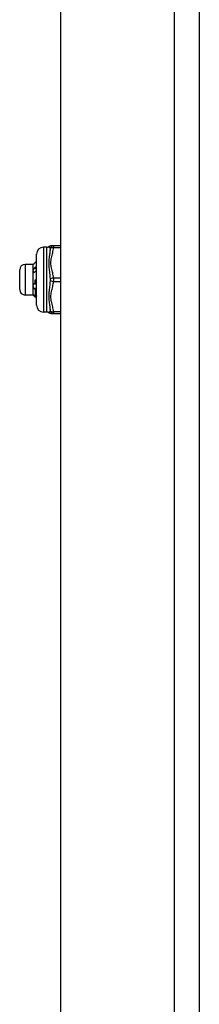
# Model space of a CAD drawing. Header units: inches. Extents: x 3.4 to 82.4, y 3.9 to 45.4.
# Tile 62 of 114: x 19 to 20.1, y 19.1 to 24.8. Entities that reach past the tile are written whole.
import ezdxf

# ---------------------------------------------------------------- set-up
doc = ezdxf.new("R2010")
doc.units = ezdxf.units.IN
doc.header["$MEASUREMENT"] = 0
doc.layers.add('Visible Edges(ANSI)', color=7, linetype='Continuous', lineweight=25)
doc.layers.add('Visible Tangent Edges(ANSI)', color=7, linetype='Continuous', lineweight=25)

msp = doc.modelspace()

# ---------------------------------------------------------------- linework, layer by layer
at = {"layer": 'Visible Edges(ANSI)'}
for p, q in [((20.0657, 8.04), (20.0657, 31.551)), ((19.2657, 13.737), (19.2657, 25.854)), ((19.1257, 23.106), (19.1257, 23.4013)), ((19.1847, 23.4407), (19.1651, 23.4407)), ((19.2239, 23.4485), (19.2084, 23.4485)), ((19.2657, 23.4485), (19.2239, 23.4485)), ((19.0284, 23.1966), (19.0284, 23.3108)), ((19.1071, 23.3423), (19.0599, 23.3423)), ((19.1071, 23.3423), (19.1076, 23.3427)), ((19.1071, 23.3057), (19.1071, 23.3423)), ((19.1071, 23.2176), (19.1071, 23.3057)), ((19.117, 23.2537), (19.1257, 23.2537)), ((19.1071, 23.1656), (19.1071, 23.2176)), ((19.1178, 23.2296), (19.1185, 23.23)), ((19.1071, 23.1651), (19.0599, 23.1651)), ((19.1071, 23.1651), (19.1071, 23.1656)), ((19.1071, 23.1651), (19.1076, 23.1646)), ((19.1085, 23.1639), (19.112, 23.1639)), ((19.1257, 23.154), (19.122, 23.1503)), ((19.1257, 23.1539), (19.1221, 23.1503)), ((19.125, 23.1593), (19.1257, 23.1587)), ((19.1847, 23.0667), (19.1651, 23.0667)), ((19.2084, 23.0588), (19.2239, 23.0588)), ((19.2239, 23.0588), (19.2657, 23.0588))]:
    msp.add_line(p, q, dxfattribs=at)
at = {"layer": 'Visible Edges(ANSI)', "flags": 128}
for points in [[(19.1257, 23.3608), (19.125, 23.3601), (19.1243, 23.3593), (19.1235, 23.3586), (19.1228, 23.3579), (19.1221, 23.3572), (19.1214, 23.3565), (19.1207, 23.3557), (19.12, 23.355), (19.1193, 23.3543), (19.1185, 23.3536), (19.1178, 23.3529), (19.1171, 23.3521), (19.1164, 23.3514), (19.1157, 23.3507), (19.115, 23.35), (19.1142, 23.3492), (19.1135, 23.3485), (19.1128, 23.3478), (19.1121, 23.3471), (19.1114, 23.3463), (19.1107, 23.3456), (19.11, 23.3449), (19.1092, 23.3442), (19.1085, 23.3434)], [(19.1071, 23.3057), (19.1071, 23.3063), (19.1072, 23.3068), (19.1072, 23.3074), (19.1072, 23.3079), (19.1072, 23.3084), (19.1072, 23.309), (19.1073, 23.3095), (19.1073, 23.31), (19.1073, 23.3106), (19.1074, 23.3111), (19.1074, 23.3117), (19.1075, 23.3122), (19.1076, 23.3127), (19.1076, 23.3133), (19.1077, 23.3138), (19.1078, 23.3143), (19.1078, 23.3149), (19.1079, 23.3154), (19.108, 23.3159), (19.1081, 23.3165), (19.1082, 23.317), (19.1083, 23.3175), (19.1084, 23.3181), (19.1085, 23.3186)], [(19.1085, 23.2931), (19.1084, 23.2937), (19.1083, 23.2942), (19.1082, 23.2947), (19.1081, 23.2952), (19.108, 23.2957), (19.1079, 23.2963), (19.1078, 23.2968), (19.1078, 23.2973), (19.1077, 23.2978), (19.1076, 23.2984), (19.1076, 23.2989), (19.1075, 23.2994), (19.1074, 23.2999), (19.1074, 23.3005), (19.1073, 23.301), (19.1073, 23.3015), (19.1073, 23.302), (19.1072, 23.3026), (19.1072, 23.3031), (19.1072, 23.3036), (19.1072, 23.3041), (19.1072, 23.3047), (19.1071, 23.3052), (19.1071, 23.3057)], [(19.1085, 23.3434), (19.1085, 23.3434), (19.1084, 23.3434), (19.1084, 23.3433), (19.1083, 23.3433), (19.1083, 23.3433), (19.1083, 23.3433), (19.1082, 23.3432), (19.1082, 23.3432), (19.1081, 23.3432), (19.1081, 23.3431), (19.1081, 23.3431), (19.108, 23.3431), (19.108, 23.3431), (19.108, 23.343), (19.1079, 23.343), (19.1079, 23.343), (19.1078, 23.3429), (19.1078, 23.3429), (19.1078, 23.3429), (19.1078, 23.3429), (19.1077, 23.3428), (19.1077, 23.3428), (19.1077, 23.3428), (19.1076, 23.3427)], [(19.1085, 23.3186), (19.1092, 23.3191), (19.11, 23.3196), (19.1107, 23.3201), (19.1114, 23.3205), (19.1121, 23.321), (19.1128, 23.3215), (19.1135, 23.322), (19.1142, 23.3225), (19.115, 23.323), (19.1157, 23.3235), (19.1164, 23.324), (19.1171, 23.3245), (19.1178, 23.325), (19.1185, 23.3255), (19.1193, 23.326), (19.12, 23.3265), (19.1207, 23.327), (19.1214, 23.3275), (19.1221, 23.328), (19.1228, 23.3285), (19.1235, 23.329), (19.1243, 23.3295), (19.125, 23.33), (19.1257, 23.3306)], [(19.1085, 23.3186), (19.1092, 23.3187), (19.11, 23.3187), (19.1107, 23.3188), (19.1114, 23.3188), (19.1121, 23.3189), (19.1128, 23.3189), (19.1135, 23.319), (19.1143, 23.3191), (19.115, 23.3191), (19.1157, 23.3192), (19.1164, 23.3192), (19.1171, 23.3193), (19.1178, 23.3194), (19.1185, 23.3194), (19.1193, 23.3195), (19.12, 23.3195), (19.1207, 23.3196), (19.1214, 23.3196), (19.1221, 23.3197), (19.1228, 23.3198), (19.1235, 23.3198), (19.1243, 23.3199), (19.125, 23.3199), (19.1257, 23.32)], [(19.1257, 23.3055), (19.125, 23.305), (19.1243, 23.3045), (19.1235, 23.304), (19.1228, 23.3034), (19.1221, 23.3029), (19.1214, 23.3024), (19.1207, 23.3019), (19.12, 23.3013), (19.1193, 23.3008), (19.1185, 23.3003), (19.1178, 23.2998), (19.1171, 23.2993), (19.1164, 23.2988), (19.1157, 23.2982), (19.115, 23.2977), (19.1142, 23.2972), (19.1135, 23.2967), (19.1128, 23.2962), (19.1121, 23.2957), (19.1114, 23.2952), (19.1107, 23.2947), (19.11, 23.2942), (19.1092, 23.2936), (19.1085, 23.2931)], [(19.1071, 23.2176), (19.1071, 23.2182), (19.1072, 23.2189), (19.1072, 23.2195), (19.1072, 23.2201), (19.1072, 23.2207), (19.1072, 23.2213), (19.1073, 23.2219), (19.1073, 23.2225), (19.1073, 23.2231), (19.1074, 23.2237), (19.1074, 23.2243), (19.1075, 23.2249), (19.1076, 23.2255), (19.1076, 23.2261), (19.1077, 23.2268), (19.1078, 23.2274), (19.1078, 23.228), (19.1079, 23.2286), (19.108, 23.2292), (19.1081, 23.2298), (19.1082, 23.2304), (19.1083, 23.231), (19.1084, 23.2316), (19.1085, 23.2322)], [(19.1085, 23.2322), (19.1089, 23.2321), (19.1093, 23.232), (19.1097, 23.2318), (19.1101, 23.2317), (19.1105, 23.2316), (19.1108, 23.2315), (19.1112, 23.2314), (19.1116, 23.2313), (19.112, 23.2312), (19.1124, 23.2311), (19.1128, 23.231), (19.1131, 23.2309), (19.1135, 23.2307), (19.1139, 23.2306), (19.1143, 23.2305), (19.1147, 23.2304), (19.1151, 23.2303), (19.1154, 23.2302), (19.1158, 23.2301), (19.1162, 23.23), (19.1166, 23.2299), (19.117, 23.2298), (19.1174, 23.2297), (19.1178, 23.2296)], [(19.117, 23.2537), (19.117, 23.2527), (19.1171, 23.2517), (19.1172, 23.2507), (19.1172, 23.2497), (19.1173, 23.2487), (19.1174, 23.2477), (19.1174, 23.2467), (19.1175, 23.2457), (19.1176, 23.2447), (19.1176, 23.2437), (19.1177, 23.2427), (19.1177, 23.2417), (19.1178, 23.2408), (19.1179, 23.2398), (19.1179, 23.2388), (19.118, 23.2378), (19.1181, 23.2368), (19.1181, 23.2358), (19.1182, 23.2348), (19.1183, 23.2339), (19.1183, 23.2329), (19.1184, 23.2319), (19.1184, 23.2309), (19.1185, 23.23)], [(19.1178, 23.2296), (19.1177, 23.2306), (19.1177, 23.2316), (19.1177, 23.2325), (19.1176, 23.2335), (19.1176, 23.2345), (19.1176, 23.2355), (19.1175, 23.2365), (19.1175, 23.2375), (19.1175, 23.2385), (19.1174, 23.2395), (19.1174, 23.2406), (19.1174, 23.2416), (19.1173, 23.2426), (19.1173, 23.2436), (19.1173, 23.2446), (19.1172, 23.2456), (19.1172, 23.2466), (19.1172, 23.2476), (19.1171, 23.2486), (19.1171, 23.2496), (19.1171, 23.2506), (19.117, 23.2516), (19.117, 23.2527), (19.117, 23.2537)], [(19.1085, 23.2034), (19.1084, 23.204), (19.1083, 23.2046), (19.1082, 23.2052), (19.1081, 23.2058), (19.108, 23.2063), (19.1079, 23.2069), (19.1078, 23.2075), (19.1078, 23.2081), (19.1077, 23.2087), (19.1076, 23.2093), (19.1076, 23.2099), (19.1075, 23.2105), (19.1074, 23.2111), (19.1074, 23.2117), (19.1073, 23.2123), (19.1073, 23.2129), (19.1073, 23.2135), (19.1072, 23.2141), (19.1072, 23.2147), (19.1072, 23.2152), (19.1072, 23.2158), (19.1072, 23.2164), (19.1071, 23.217), (19.1071, 23.2176)], [(19.1085, 23.2034), (19.1092, 23.2035), (19.11, 23.2035), (19.1107, 23.2036), (19.1114, 23.2037), (19.1121, 23.2037), (19.1128, 23.2038), (19.1135, 23.2039), (19.1143, 23.204), (19.115, 23.204), (19.1157, 23.2041), (19.1164, 23.2042), (19.1171, 23.2042), (19.1178, 23.2043), (19.1185, 23.2044), (19.1193, 23.2045), (19.12, 23.2045), (19.1207, 23.2046), (19.1214, 23.2047), (19.1221, 23.2047), (19.1228, 23.2048), (19.1235, 23.2049), (19.1243, 23.205), (19.125, 23.205), (19.1257, 23.2051)], [(19.1187, 23.2003), (19.1183, 23.2005), (19.1179, 23.2006), (19.1175, 23.2007), (19.117, 23.2008), (19.1166, 23.201), (19.1162, 23.2011), (19.1158, 23.2012), (19.1153, 23.2013), (19.1149, 23.2015), (19.1145, 23.2016), (19.1141, 23.2017), (19.1136, 23.2018), (19.1132, 23.202), (19.1128, 23.2021), (19.1124, 23.2022), (19.1119, 23.2023), (19.1115, 23.2025), (19.1111, 23.2026), (19.1107, 23.2027), (19.1102, 23.2029), (19.1098, 23.203), (19.1094, 23.2031), (19.109, 23.2033), (19.1085, 23.2034)], [(19.1185, 23.23), (19.1188, 23.2299), (19.1191, 23.2298), (19.1194, 23.2297), (19.1197, 23.2297), (19.12, 23.2296), (19.1203, 23.2295), (19.1206, 23.2294), (19.1209, 23.2293), (19.1212, 23.2293), (19.1215, 23.2292), (19.1218, 23.2291), (19.1221, 23.229), (19.1224, 23.2289), (19.1227, 23.2289), (19.123, 23.2288), (19.1233, 23.2287), (19.1236, 23.2286), (19.1239, 23.2286), (19.1242, 23.2285), (19.1245, 23.2284), (19.1248, 23.2283), (19.1251, 23.2283), (19.1254, 23.2282), (19.1257, 23.2281)], [(19.1205, 23.2012), (19.1204, 23.2012), (19.1204, 23.2012), (19.1203, 23.2011), (19.1202, 23.2011), (19.1201, 23.201), (19.1201, 23.201), (19.12, 23.201), (19.1199, 23.2009), (19.1198, 23.2009), (19.1198, 23.2009), (19.1197, 23.2008), (19.1196, 23.2008), (19.1196, 23.2008), (19.1195, 23.2007), (19.1194, 23.2007), (19.1193, 23.2006), (19.1193, 23.2006), (19.1192, 23.2006), (19.1191, 23.2005), (19.119, 23.2005), (19.119, 23.2005), (19.1189, 23.2004), (19.1188, 23.2004), (19.1187, 23.2003)], [(19.121, 23.1551), (19.1209, 23.1561), (19.1208, 23.1572), (19.1208, 23.1583), (19.1207, 23.1596), (19.1206, 23.1609), (19.1205, 23.1623), (19.1204, 23.1638), (19.1203, 23.1654), (19.1202, 23.167), (19.1201, 23.1688), (19.12, 23.1706), (19.1199, 23.1725), (19.1198, 23.1744), (19.1197, 23.1765), (19.1196, 23.1786), (19.1195, 23.1808), (19.1194, 23.183), (19.1193, 23.1853), (19.1192, 23.1877), (19.1191, 23.1901), (19.119, 23.1926), (19.1189, 23.1951), (19.1188, 23.1977), (19.1187, 23.2003)], [(19.1257, 23.1998), (19.1255, 23.1998), (19.1253, 23.1999), (19.125, 23.1999), (19.1248, 23.2), (19.1246, 23.2001), (19.1244, 23.2001), (19.1242, 23.2002), (19.124, 23.2002), (19.1237, 23.2003), (19.1235, 23.2004), (19.1233, 23.2004), (19.1231, 23.2005), (19.1229, 23.2005), (19.1227, 23.2006), (19.1225, 23.2007), (19.1222, 23.2007), (19.122, 23.2008), (19.1218, 23.2009), (19.1216, 23.2009), (19.1214, 23.201), (19.1212, 23.201), (19.1209, 23.2011), (19.1207, 23.2012), (19.1205, 23.2012)], [(19.1205, 23.2012), (19.1207, 23.1988), (19.1209, 23.1963), (19.1211, 23.1939), (19.1213, 23.1916), (19.1214, 23.1894), (19.1216, 23.1871), (19.1218, 23.185), (19.122, 23.1829), (19.1222, 23.1809), (19.1224, 23.1789), (19.1226, 23.177), (19.1228, 23.1752), (19.1229, 23.1735), (19.1231, 23.1718), (19.1233, 23.1702), (19.1235, 23.1687), (19.1237, 23.1672), (19.1239, 23.1659), (19.1241, 23.1646), (19.1243, 23.1634), (19.1245, 23.1622), (19.1246, 23.1612), (19.1248, 23.1602), (19.125, 23.1593)], [(19.1071, 23.1656), (19.1071, 23.1656), (19.1072, 23.1657), (19.1072, 23.1658), (19.1072, 23.1658), (19.1072, 23.1659), (19.1072, 23.166), (19.1073, 23.1661), (19.1073, 23.1661), (19.1073, 23.1662), (19.1074, 23.1663), (19.1074, 23.1663), (19.1075, 23.1664), (19.1076, 23.1665), (19.1076, 23.1665), (19.1077, 23.1666), (19.1078, 23.1667), (19.1078, 23.1668), (19.1079, 23.1668), (19.108, 23.1669), (19.1081, 23.167), (19.1082, 23.167), (19.1083, 23.1671), (19.1084, 23.1672), (19.1085, 23.1673)], [(19.1085, 23.1639), (19.1084, 23.164), (19.1083, 23.1641), (19.1082, 23.1641), (19.1081, 23.1642), (19.108, 23.1643), (19.1079, 23.1643), (19.1078, 23.1644), (19.1078, 23.1645), (19.1077, 23.1645), (19.1076, 23.1646), (19.1076, 23.1647), (19.1075, 23.1647), (19.1074, 23.1648), (19.1074, 23.1649), (19.1073, 23.165), (19.1073, 23.165), (19.1073, 23.1651), (19.1072, 23.1652), (19.1072, 23.1652), (19.1072, 23.1653), (19.1072, 23.1654), (19.1072, 23.1654), (19.1071, 23.1655), (19.1071, 23.1656)], [(19.1085, 23.1673), (19.1091, 23.1668), (19.1096, 23.1662), (19.1101, 23.1657), (19.1106, 23.1652), (19.1111, 23.1647), (19.1117, 23.1642), (19.1122, 23.1637), (19.1127, 23.1632), (19.1132, 23.1627), (19.1137, 23.1622), (19.1143, 23.1617), (19.1148, 23.1612), (19.1153, 23.1607), (19.1158, 23.1602), (19.1163, 23.1597), (19.1169, 23.1591), (19.1174, 23.1586), (19.1179, 23.1581), (19.1184, 23.1576), (19.119, 23.1571), (19.1195, 23.1566), (19.12, 23.1561), (19.1205, 23.1556), (19.121, 23.1551)], [(19.122, 23.1503), (19.1214, 23.1508), (19.1209, 23.1514), (19.1203, 23.152), (19.1198, 23.1525), (19.1192, 23.1531), (19.1186, 23.1537), (19.1181, 23.1542), (19.1175, 23.1548), (19.1169, 23.1554), (19.1164, 23.1559), (19.1158, 23.1565), (19.1153, 23.1571), (19.1147, 23.1576), (19.1141, 23.1582), (19.1136, 23.1588), (19.113, 23.1594), (19.1125, 23.1599), (19.1119, 23.1605), (19.1113, 23.1611), (19.1108, 23.1616), (19.1102, 23.1622), (19.1097, 23.1628), (19.1091, 23.1633), (19.1085, 23.1639)], [(19.121, 23.1551), (19.1212, 23.1553), (19.1214, 23.1555), (19.1215, 23.1556), (19.1217, 23.1558), (19.1219, 23.156), (19.122, 23.1562), (19.1222, 23.1563), (19.1224, 23.1565), (19.1225, 23.1567), (19.1227, 23.1569), (19.1229, 23.157), (19.123, 23.1572), (19.1232, 23.1574), (19.1234, 23.1576), (19.1235, 23.1577), (19.1237, 23.1579), (19.1239, 23.1581), (19.124, 23.1583), (19.1242, 23.1584), (19.1244, 23.1586), (19.1245, 23.1588), (19.1247, 23.159), (19.1249, 23.1592), (19.125, 23.1593)], [(19.1221, 23.1503), (19.1221, 23.1503), (19.1221, 23.1503), (19.1221, 23.1503), (19.1221, 23.1503), (19.1221, 23.1503), (19.1221, 23.1503), (19.1221, 23.1503), (19.1221, 23.1503), (19.1221, 23.1503), (19.1221, 23.1503), (19.1221, 23.1503), (19.122, 23.1503), (19.122, 23.1503), (19.122, 23.1503), (19.122, 23.1503), (19.122, 23.1503), (19.122, 23.1503), (19.122, 23.1503), (19.122, 23.1503), (19.122, 23.1503), (19.122, 23.1503), (19.122, 23.1503), (19.122, 23.1503), (19.122, 23.1503)]]:
    msp.add_lwpolyline(points, dxfattribs=at)
at = {"layer": 'Visible Edges(ANSI)'}
for centre, radius, start, end in [((19.1651, 23.4013), 0.0394, 90, 180), ((19.1847, 23.4604), 0.0197, 270, 306.8699), ((19.2084, 23.4289), 0.0197, 90, 126.8699), ((19.0599, 23.3108), 0.0315, 90, 180), ((19.0599, 23.1966), 0.0315, 180, 270), ((19.1651, 23.106), 0.0394, 180, 270), ((19.1847, 23.047), 0.0197, 53.1301, 90), ((19.2084, 23.0785), 0.0197, 233.1301, 270)]:
    msp.add_arc(centre, radius, start, end, dxfattribs=at)
at = {"layer": 'Visible Tangent Edges(ANSI)'}
for p, q in [((19.9197, 31.551), (19.9197, 8.04)), ((19.1651, 23.4407), (19.1651, 23.0667)), ((19.1847, 23.0667), (19.1847, 23.4407)), ((19.2239, 23.4485), (19.2239, 23.4387)), ((19.2239, 23.4387), (19.2657, 23.4387)), ((19.0599, 23.3423), (19.0599, 23.1651)), ((19.2657, 23.2635), (19.2239, 23.2635)), ((19.2239, 23.2635), (19.2239, 23.2438)), ((19.2239, 23.2438), (19.2657, 23.2438)), ((19.2657, 23.0686), (19.2239, 23.0686)), ((19.2239, 23.0686), (19.2239, 23.0588))]:
    msp.add_line(p, q, dxfattribs=at)
at = {"layer": 'Visible Tangent Edges(ANSI)', "flags": 128}
for points in [[(19.1966, 23.4446), (19.1966, 23.4446), (19.1967, 23.4445), (19.1969, 23.4443), (19.1971, 23.4441), (19.1974, 23.4439), (19.1977, 23.4435), (19.1981, 23.4432), (19.1985, 23.4427), (19.1989, 23.4423), (19.1993, 23.4417), (19.1998, 23.4412), (19.2002, 23.4406), (19.2007, 23.4399), (19.2011, 23.4392), (19.2016, 23.4385), (19.202, 23.4377), (19.2024, 23.437), (19.2028, 23.4361), (19.2031, 23.4353), (19.2034, 23.4344), (19.2037, 23.4335), (19.204, 23.4326), (19.2042, 23.4317), (19.2043, 23.4308)], [(19.2043, 23.4308), (19.204, 23.4251), (19.2034, 23.4192), (19.2028, 23.4132), (19.202, 23.4069), (19.2011, 23.4005), (19.2002, 23.3938), (19.1993, 23.3869), (19.1985, 23.3798), (19.1977, 23.3725), (19.1971, 23.3649), (19.1967, 23.3571), (19.1966, 23.3491), (19.1967, 23.341), (19.1971, 23.3328), (19.1977, 23.3247), (19.1985, 23.3165), (19.1993, 23.3084), (19.2002, 23.3004), (19.2011, 23.2924), (19.202, 23.2845), (19.2028, 23.2766), (19.2034, 23.2689), (19.204, 23.2612), (19.2043, 23.2537)], [(19.2239, 23.2635), (19.2232, 23.2709), (19.2221, 23.2782), (19.2208, 23.2855), (19.2192, 23.2928), (19.2175, 23.3001), (19.2157, 23.3073), (19.2139, 23.3145), (19.2122, 23.3217), (19.2107, 23.329), (19.2094, 23.3363), (19.2086, 23.3437), (19.2084, 23.3511), (19.2087, 23.3585), (19.2094, 23.3658), (19.2106, 23.3731), (19.2122, 23.3804), (19.2139, 23.3877), (19.2157, 23.3949), (19.2175, 23.4021), (19.2192, 23.4094), (19.2208, 23.4167), (19.2221, 23.424), (19.2232, 23.4313), (19.2239, 23.4387)], [(19.2043, 23.2537), (19.204, 23.2461), (19.2034, 23.2385), (19.2028, 23.2307), (19.202, 23.2229), (19.2011, 23.2149), (19.2002, 23.2069), (19.1993, 23.1989), (19.1985, 23.1908), (19.1977, 23.1826), (19.1971, 23.1744), (19.1967, 23.1663), (19.1966, 23.1582), (19.1967, 23.1502), (19.1971, 23.1424), (19.1977, 23.1348), (19.1985, 23.1275), (19.1993, 23.1204), (19.2002, 23.1135), (19.2011, 23.1068), (19.202, 23.1004), (19.2028, 23.0942), (19.2034, 23.0881), (19.204, 23.0822), (19.2043, 23.0766)], [(19.2239, 23.0686), (19.2232, 23.076), (19.2221, 23.0833), (19.2208, 23.0907), (19.2192, 23.0979), (19.2175, 23.1052), (19.2157, 23.1124), (19.2139, 23.1196), (19.2122, 23.1269), (19.2106, 23.1341), (19.2094, 23.1414), (19.2086, 23.1488), (19.2084, 23.1562), (19.2087, 23.1636), (19.2094, 23.171), (19.2106, 23.1783), (19.2122, 23.1855), (19.2139, 23.1928), (19.2157, 23.2), (19.2175, 23.2073), (19.2192, 23.2145), (19.2208, 23.2218), (19.2221, 23.2291), (19.2232, 23.2365), (19.2239, 23.2438)], [(19.2043, 23.0766), (19.2042, 23.0756), (19.204, 23.0747), (19.2037, 23.0738), (19.2034, 23.0729), (19.2031, 23.072), (19.2028, 23.0712), (19.2024, 23.0704), (19.202, 23.0696), (19.2016, 23.0688), (19.2011, 23.0681), (19.2007, 23.0674), (19.2002, 23.0668), (19.1998, 23.0662), (19.1993, 23.0656), (19.1989, 23.0651), (19.1985, 23.0646), (19.1981, 23.0642), (19.1977, 23.0638), (19.1974, 23.0635), (19.1971, 23.0632), (19.1969, 23.063), (19.1967, 23.0628), (19.1966, 23.0628), (19.1966, 23.0627)]]:
    msp.add_lwpolyline(points, dxfattribs=at)
at = {"layer": 'Visible Tangent Edges(ANSI)'}
for centre, major_axis, ratio, start_param, end_param in [((19.2239, 23.4289), (0, 0.0197), 0.998428, 0, 1.474012), ((19.2239, 23.4289), (-0.0196, 0.0013), 0.499214, 4.74474, 6.218752), ((19.2239, 23.2537), (-0.0196, -0.0013), 0.499214, 4.680038, 6.15405), ((19.2239, 23.2537), (-0.0196, 0.0013), 0.499214, 0.129136, 1.603148), ((19.2239, 23.0785), (0, -0.0197), 0.998428, 4.809173, 6.283185), ((19.2239, 23.0785), (-0.0196, -0.0013), 0.499214, 0.064433, 1.538445)]:
    msp.add_ellipse(centre, major_axis=major_axis, ratio=ratio, start_param=start_param, end_param=end_param, dxfattribs=at)

doc.saveas('drawing.dxf')
